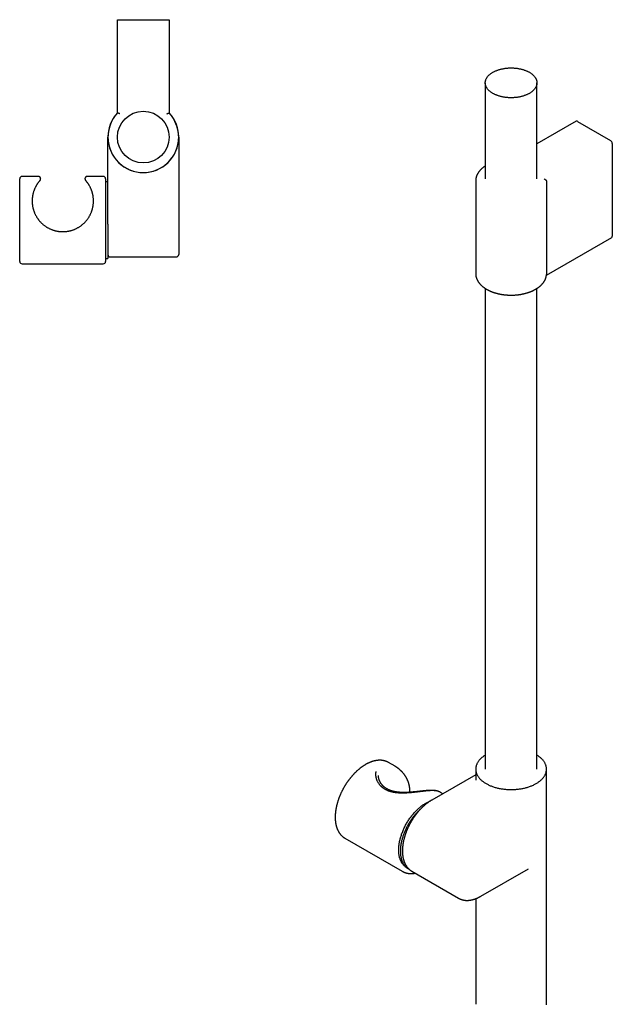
# Model space of a CAD drawing. Header units: millimetres. Extents: x 8 to 468, y 12 to 1516.
# Tile 2 of 3: x 214 to 465, y 285 to 702. Entities that reach past the tile are written whole.
import ezdxf

# ---------------------------------------------------------------- set-up
doc = ezdxf.new("R2010")
doc.units = ezdxf.units.MM

msp = doc.modelspace()

# ---------------------------------------------------------------- linework, layer by layer
at = {"color": 7, "linetype": 'Continuous', "lineweight": 30}
for p, q in [((255.27, 662.72), (255.27, 702.2)), ((255.27, 702.2), (256.27, 702.2)), ((256.27, 702.2), (276.13, 702.2)), ((276.13, 702.2), (277.13, 702.2)), ((277.13, 702.2), (277.13, 662.72)), ((411.15, 675.45), (411.15, 634.78)), ((433.05, 634.78), (433.05, 675.45)), ((449.75, 659.19), (433.05, 649.55)), ((450.25, 659.14), (464.3, 651.04)), ((251.2, 619.6), (251.2, 652.45)), ((281.2, 652.45), (281.2, 619.6)), ((465.01, 649.81), (465.01, 610.45)), ((213.8, 599.8), (213.8, 634.8)), ((221.7, 635.8), (214.8, 635.8)), ((221.7, 635.8), (221.7, 635.8)), ((249.2, 635.8), (242.47, 635.8)), ((242.47, 635.8), (242.47, 635.8)), ((250.2, 634.8), (250.2, 599.8)), ((407.1, 633.97), (407.1, 594.61)), ((251.2, 633.54), (250.2, 633.54)), ((437.09, 633.7), (437.09, 594.34)), ((251.2, 615.52), (251.2, 619.6)), ((281.2, 619.6), (281.2, 602.71)), ((251.2, 615.52), (251.2, 601.07)), ((437.07, 593.99), (464.8, 610)), ((250.2, 601.07), (251.2, 601.07)), ((252.2, 601.71), (280.2, 601.71)), ((214.8, 598.8), (249.2, 598.8)), ((407.1, 594.61), (407.1, 594.61)), ((437.09, 594.34), (437.09, 594.31)), ((411.15, 588.37), (411.15, 384.76)), ((433.05, 384.76), (433.05, 588.37)), ((370.15, 387.56), (370.15, 387.57)), ((372.95, 385.95), (370.15, 387.56)), ((372.95, 385.95), (372.95, 385.95)), ((407.1, 384.76), (407.1, 380.12)), ((437.1, 285.14), (437.1, 384.76)), ((407.1, 382.41), (388.47, 371.66)), ((393.09, 374.32), (391.8, 375.07)), ((351.66, 355.52), (375.98, 341.48)), ((351.66, 355.52), (351.66, 355.52)), ((377.82, 343.03), (378.53, 342.62)), ((409.27, 330.92), (429.47, 342.58)), ((380.03, 341.51), (399.83, 330.08)), ((380.03, 341.51), (380.03, 341.51)), ((399.83, 330.08), (399.83, 330.08)), ((407.1, 329.88), (407.1, 285.14))]:
    msp.add_line(p, q, dxfattribs=at)
at = {"color": 7, "linetype": 'Continuous', "lineweight": 30, "flags": 128}
for points in [[(429.84, 679.92), (430.06, 679.79), (430.26, 679.67), (430.46, 679.53), (430.65, 679.4), (430.83, 679.26), (431.01, 679.12), (431.19, 678.98), (431.35, 678.83), (431.51, 678.68), (431.66, 678.53), (431.8, 678.38), (431.94, 678.22), (432.07, 678.07), (432.19, 677.91), (432.3, 677.75), (432.41, 677.58), (432.51, 677.42), (432.6, 677.25), (432.68, 677.08), (432.75, 676.92), (432.82, 676.75), (432.88, 676.57), (432.93, 676.4), (432.97, 676.23), (433, 676.06), (433.03, 675.88), (433.04, 675.71), (433.05, 675.54), (433.05, 675.36), (433.04, 675.19), (433.03, 675.01), (433, 674.84), (432.97, 674.67), (432.93, 674.49), (432.88, 674.32), (432.82, 674.15), (432.75, 673.98), (432.68, 673.81), (432.6, 673.64), (432.51, 673.48), (432.41, 673.31), (432.3, 673.15), (432.19, 672.99), (432.07, 672.83), (431.94, 672.67), (431.8, 672.52), (431.66, 672.36), (431.51, 672.21), (431.35, 672.06), (431.19, 671.92), (431.01, 671.78), (430.83, 671.63), (430.65, 671.5), (430.46, 671.36), (430.26, 671.23), (430.06, 671.1), (429.84, 670.98), (429.63, 670.86), (429.41, 670.74), (429.18, 670.62), (428.95, 670.51), (428.71, 670.41), (428.46, 670.3), (428.22, 670.2), (427.96, 670.11), (427.71, 670.02), (427.45, 669.93), (427.18, 669.85), (426.91, 669.77), (426.64, 669.69), (426.36, 669.62), (426.08, 669.56), (425.8, 669.5), (425.51, 669.44), (425.23, 669.39), (424.94, 669.34), (424.64, 669.3), (424.35, 669.26), (424.05, 669.23), (423.76, 669.2), (423.46, 669.18), (423.16, 669.16), (422.86, 669.14), (422.55, 669.13), (422.25, 669.13), (421.95, 669.13), (421.65, 669.13), (421.35, 669.14), (421.05, 669.16), (420.75, 669.18), (420.45, 669.2), (420.15, 669.23), (419.85, 669.26), (419.56, 669.3), (419.27, 669.34), (418.98, 669.39), (418.69, 669.44), (418.4, 669.5), (418.12, 669.56), (417.84, 669.62), (417.57, 669.69), (417.29, 669.77), (417.02, 669.85), (416.76, 669.93), (416.5, 670.02), (416.24, 670.11), (415.99, 670.2), (415.74, 670.3), (415.5, 670.41), (415.26, 670.51), (415.02, 670.62), (414.8, 670.74), (414.58, 670.86), (414.36, 670.98), (414.15, 671.1), (413.94, 671.23), (413.75, 671.36), (413.55, 671.5), (413.37, 671.63), (413.19, 671.78), (413.02, 671.92), (412.85, 672.06), (412.7, 672.21), (412.54, 672.36), (412.4, 672.52), (412.26, 672.67), (412.14, 672.83), (412.01, 672.99), (411.9, 673.15), (411.8, 673.31), (411.7, 673.48), (411.61, 673.64), (411.53, 673.81), (411.45, 673.98), (411.38, 674.15), (411.33, 674.32), (411.28, 674.49), (411.24, 674.67), (411.2, 674.84), (411.18, 675.01), (411.16, 675.19), (411.15, 675.36), (411.15, 675.54), (411.16, 675.71), (411.18, 675.88), (411.2, 676.06), (411.24, 676.23), (411.28, 676.4), (411.33, 676.57), (411.38, 676.75), (411.45, 676.92), (411.53, 677.08), (411.61, 677.25), (411.7, 677.42), (411.8, 677.58), (411.9, 677.75), (412.01, 677.91), (412.14, 678.07), (412.26, 678.22), (412.4, 678.38), (412.54, 678.53), (412.7, 678.68), (412.85, 678.83), (413.02, 678.98), (413.19, 679.12), (413.37, 679.26), (413.55, 679.4), (413.75, 679.53), (413.94, 679.67), (414.15, 679.79), (414.36, 679.92), (414.58, 680.04), (414.8, 680.16), (415.02, 680.27), (415.26, 680.38), (415.5, 680.49), (415.74, 680.59), (415.99, 680.69), (416.24, 680.79), (416.5, 680.88), (416.76, 680.97), (417.02, 681.05), (417.29, 681.13), (417.57, 681.2), (417.84, 681.27), (418.12, 681.34), (418.4, 681.4), (418.69, 681.45), (418.98, 681.51), (419.27, 681.55), (419.56, 681.6), (419.85, 681.63), (420.15, 681.67), (420.45, 681.7), (420.75, 681.72), (421.05, 681.74), (421.35, 681.75), (421.65, 681.76), (421.95, 681.77), (422.25, 681.77), (422.55, 681.76), (422.86, 681.75), (423.16, 681.74), (423.46, 681.72), (423.76, 681.7), (424.05, 681.67), (424.35, 681.63), (424.64, 681.6), (424.94, 681.55), (425.23, 681.51), (425.51, 681.45), (425.8, 681.4), (426.08, 681.34), (426.36, 681.27), (426.64, 681.2), (426.91, 681.13), (427.18, 681.05), (427.45, 680.97), (427.71, 680.88), (427.96, 680.79), (428.22, 680.69), (428.46, 680.59), (428.71, 680.49), (428.95, 680.38), (429.18, 680.27), (429.41, 680.16), (429.63, 680.04), (429.84, 679.92)], [(411.15, 390.68), (410.95, 390.55), (410.7, 390.38), (410.44, 390.21), (410.2, 390.03), (409.97, 389.85), (409.74, 389.66), (409.52, 389.48), (409.31, 389.28), (409.11, 389.09), (408.92, 388.89), (408.74, 388.69), (408.56, 388.49), (408.4, 388.28), (408.24, 388.07), (408.1, 387.86), (407.96, 387.65), (407.84, 387.44), (407.72, 387.22), (407.61, 387), (407.52, 386.78), (407.43, 386.56), (407.35, 386.34), (407.29, 386.11), (407.23, 385.89), (407.18, 385.66), (407.15, 385.44), (407.12, 385.21), (407.11, 384.99), (407.1, 384.76), (407.11, 384.53), (407.12, 384.31), (407.15, 384.08), (407.18, 383.85), (407.23, 383.63), (407.29, 383.41), (407.35, 383.18), (407.43, 382.96), (407.52, 382.74), (407.61, 382.52), (407.72, 382.3), (407.84, 382.08), (407.96, 381.87), (408.1, 381.66), (408.24, 381.45), (408.4, 381.24), (408.56, 381.03), (408.74, 380.83), (408.92, 380.63), (409.11, 380.43), (409.31, 380.24), (409.52, 380.04), (409.74, 379.85), (409.97, 379.67), (410.2, 379.49), (410.44, 379.31), (410.7, 379.14), (410.95, 378.97), (411.22, 378.8), (411.5, 378.64)], [(411.5, 378.64), (411.78, 378.48), (412.06, 378.32), (412.36, 378.18), (412.66, 378.03), (412.97, 377.89), (413.29, 377.75), (413.61, 377.62), (413.93, 377.5), (414.26, 377.38), (414.6, 377.26), (414.94, 377.15), (415.29, 377.04), (415.64, 376.94), (416, 376.85), (416.36, 376.76), (416.73, 376.68), (417.09, 376.6), (417.47, 376.52), (417.84, 376.46), (418.22, 376.4), (418.6, 376.34), (418.98, 376.29), (419.37, 376.25), (419.76, 376.21), (420.14, 376.17), (420.53, 376.15), (420.93, 376.13), (421.32, 376.11), (421.71, 376.1), (422.1, 376.1), (422.49, 376.1), (422.89, 376.11), (423.28, 376.13), (423.67, 376.15), (424.06, 376.17), (424.45, 376.21), (424.84, 376.25), (425.22, 376.29), (425.6, 376.34), (425.98, 376.4), (426.36, 376.46), (426.74, 376.52), (427.11, 376.6), (427.48, 376.68), (427.84, 376.76), (428.2, 376.85), (428.56, 376.94), (428.91, 377.04), (429.26, 377.15), (429.6, 377.26), (429.94, 377.38), (430.27, 377.5), (430.6, 377.62), (430.92, 377.75), (431.23, 377.89), (431.54, 378.03), (431.84, 378.18), (432.14, 378.32), (432.43, 378.48), (432.71, 378.64), (432.98, 378.8), (433.25, 378.97), (433.51, 379.14), (433.76, 379.31), (434, 379.49), (434.24, 379.67), (434.46, 379.85), (434.68, 380.04), (434.89, 380.24), (435.09, 380.43), (435.28, 380.63), (435.47, 380.83), (435.64, 381.03), (435.81, 381.24), (435.96, 381.45), (436.11, 381.66), (436.24, 381.87), (436.37, 382.08), (436.48, 382.3), (436.59, 382.52), (436.69, 382.74), (436.77, 382.96), (436.85, 383.18), (436.92, 383.41), (436.97, 383.63), (437.02, 383.85), (437.06, 384.08), (437.08, 384.31), (437.1, 384.53), (437.1, 384.76), (437.1, 384.99), (437.08, 385.21), (437.06, 385.44), (437.02, 385.66), (436.97, 385.89), (436.92, 386.11), (436.85, 386.34), (436.77, 386.56), (436.69, 386.78), (436.59, 387), (436.48, 387.22), (436.37, 387.44), (436.24, 387.65), (436.11, 387.86), (435.96, 388.07), (435.81, 388.28), (435.64, 388.49), (435.47, 388.69), (435.28, 388.89), (435.09, 389.09), (434.89, 389.28), (434.68, 389.48), (434.46, 389.66), (434.24, 389.85), (434, 390.03), (433.76, 390.21), (433.51, 390.38), (433.25, 390.55), (433.05, 390.68)], [(377.82, 343.03), (377.82, 343.03), (377.61, 343.16), (377.41, 343.3), (377.21, 343.44), (377.02, 343.6), (376.83, 343.76), (376.65, 343.94), (376.48, 344.12), (376.31, 344.31), (376.15, 344.52), (376, 344.72), (375.85, 344.94), (375.71, 345.17), (375.58, 345.4), (375.45, 345.65), (375.33, 345.9), (375.22, 346.15), (375.12, 346.42), (375.02, 346.69), (374.93, 346.97), (374.85, 347.26), (374.78, 347.55), (374.71, 347.85), (374.65, 348.16), (374.6, 348.47), (374.56, 348.79), (374.52, 349.12), (374.49, 349.45), (374.47, 349.78), (374.46, 350.12), (374.46, 350.46), (374.46, 350.81), (374.47, 351.17), (374.49, 351.53), (374.52, 351.89), (374.56, 352.25), (374.6, 352.62), (374.65, 352.99), (374.71, 353.37), (374.78, 353.74), (374.85, 354.12), (374.93, 354.5), (375.02, 354.88), (375.12, 355.27), (375.22, 355.65), (375.33, 356.04), (375.45, 356.43), (375.58, 356.82), (375.71, 357.2), (375.85, 357.59), (376, 357.98), (376.15, 358.37), (376.31, 358.75), (376.48, 359.14), (376.65, 359.52), (376.83, 359.9), (377.02, 360.28), (377.21, 360.66), (377.41, 361.04), (377.61, 361.41), (377.82, 361.78), (378.04, 362.14), (378.26, 362.51), (378.48, 362.87), (378.71, 363.22), (378.95, 363.57), (379.19, 363.92), (379.44, 364.26), (379.68, 364.6), (379.94, 364.93), (380.2, 365.26), (380.46, 365.58), (380.73, 365.89), (381, 366.2), (381.27, 366.5), (381.54, 366.8), (381.82, 367.09), (382.11, 367.37), (382.39, 367.65), (382.68, 367.92), (382.97, 368.18), (383.26, 368.43), (383.55, 368.68), (383.84, 368.92), (384.14, 369.15), (384.44, 369.37), (384.74, 369.58), (385.04, 369.79), (385.34, 369.98), (385.64, 370.17), (385.94, 370.35), (386.24, 370.51), (386.54, 370.67), (386.84, 370.83), (387.14, 370.97), (387.43, 371.1), (387.73, 371.22), (387.78, 371.24)], [(383.54, 367.66), (383.34, 367.47), (383.09, 367.24), (382.85, 367), (382.6, 366.75), (382.36, 366.5), (382.12, 366.25), (381.88, 365.99), (381.64, 365.73), (381.41, 365.46), (381.18, 365.19), (380.95, 364.91), (380.73, 364.63), (380.51, 364.34), (380.29, 364.05), (380.07, 363.76), (379.86, 363.46), (379.65, 363.16), (379.45, 362.86), (379.25, 362.55), (379.05, 362.24), (378.86, 361.93), (378.67, 361.61), (378.48, 361.29), (378.3, 360.97), (378.12, 360.65), (377.95, 360.32), (377.78, 360), (377.62, 359.67), (377.46, 359.34), (377.31, 359.01), (377.16, 358.67), (377.02, 358.34), (376.88, 358.01), (376.74, 357.67), (376.61, 357.34), (376.49, 357), (376.37, 356.66), (376.26, 356.33), (376.15, 355.99), (376.05, 355.66), (375.95, 355.32), (375.86, 354.99), (375.77, 354.65), (375.69, 354.32), (375.61, 353.99), (375.55, 353.66), (375.48, 353.33), (375.42, 353), (375.37, 352.68), (375.33, 352.36), (375.29, 352.04), (375.25, 351.72), (375.22, 351.4), (375.2, 351.09), (375.18, 350.78), (375.17, 350.47), (375.17, 350.17), (375.17, 349.87), (375.17, 349.57), (375.19, 349.28), (375.2, 348.99), (375.23, 348.71), (375.26, 348.42), (375.29, 348.15), (375.34, 347.88), (375.38, 347.61), (375.44, 347.34), (375.5, 347.09), (375.56, 346.83), (375.63, 346.58), (375.71, 346.34), (375.79, 346.1), (375.88, 345.87), (375.97, 345.64), (376.07, 345.42), (376.17, 345.2), (376.28, 345), (376.4, 344.79), (376.52, 344.59), (376.64, 344.4), (376.77, 344.22), (376.91, 344.04), (377.05, 343.87), (377.2, 343.7), (377.35, 343.54), (377.5, 343.39), (377.66, 343.25), (377.82, 343.11), (377.99, 342.98), (378.17, 342.85), (378.34, 342.73), (378.53, 342.62), (378.67, 342.55)], [(437.1, 284.92), (437.1, 285.14)]]:
    msp.add_lwpolyline(points, dxfattribs=at)
at = {"color": 7, "linetype": 'Continuous', "lineweight": 30}
msp.add_circle((266.2, 652.45), 10.95, dxfattribs=at)
for centre, radius, start, end in [((266.2, 652.45), 15, 136.7846, 43.2154), ((266.2, 652.45), 15, 136.7846, 270), ((266.2, 652.45), 15, 270, 43.2154), ((449.96, 658.74), 0.502, 54.3499, 114.3396), ((463.47, 649.74), 1.53, 2.5419, 57.4581), ((214.8, 634.8), 1, 90, 180), ((249.2, 634.8), 1, 0, 90), ((464.51, 610.4), 0.496, 305.1928, 6.1193), ((252.2, 602.71), 1, 180, 270), ((280.2, 602.71), 1, 270, 0), ((214.8, 599.8), 1, 180, 270), ((249.2, 599.8), 1, 270, 0)]:
    msp.add_arc(centre, radius, start, end, dxfattribs=at)
for points, knots in [([(256.27, 662.32), (256.27, 662.32), (256.22, 662.34), (256.12, 662.38), (255.97, 662.44), (255.85, 662.49), (255.76, 662.53), (255.67, 662.56), (255.56, 662.6), (255.46, 662.64), (255.38, 662.68), (255.32, 662.7), (255.28, 662.72), (255.27, 662.72), (255.27, 662.72)], [0, 0, 0, 0, 0.004617, 0.098054, 0.19315, 0.299096, 0.353258, 0.407773, 0.507063, 0.608833, 0.705257, 0.804285, 0.900714, 1, 1, 1, 1]), ([(276.13, 662.32), (276.13, 662.32), (276.18, 662.34), (276.28, 662.38), (276.43, 662.44), (276.55, 662.49), (276.64, 662.53), (276.73, 662.56), (276.84, 662.6), (276.94, 662.64), (277.02, 662.68), (277.08, 662.7), (277.12, 662.72), (277.13, 662.72), (277.13, 662.72)], [0, 0, 0, 0, 0.0046165, 0.098054, 0.1931501, 0.2990963, 0.3532579, 0.4077733, 0.5070631, 0.6088326, 0.7052573, 0.8042846, 0.9007145, 1, 1, 1, 1]), ([(411.15, 640.21), (411.08, 640.17), (410.93, 640.07), (410.71, 639.91), (410.49, 639.76), (410.27, 639.6), (410.07, 639.43), (409.87, 639.27), (409.67, 639.1), (409.48, 638.92), (409.3, 638.75), (409.13, 638.57), (408.96, 638.39), (408.8, 638.21), (408.64, 638.02), (408.5, 637.83), (408.35, 637.65), (408.22, 637.45), (408.1, 637.26), (407.98, 637.06), (407.87, 636.87), (407.76, 636.67), (407.67, 636.47), (407.58, 636.27), (407.5, 636.07), (407.42, 635.87), (407.36, 635.66), (407.3, 635.46), (407.25, 635.25), (407.2, 635.05), (407.17, 634.84), (407.14, 634.64), (407.12, 634.43), (407.11, 634.22), (407.1, 634.07), (407.1, 633.98), (407.1, 633.97)], [0, 0, 0, 0, 0.029802, 0.060726, 0.091645, 0.122555, 0.153451, 0.18433, 0.215186, 0.246013, 0.276806, 0.307558, 0.338262, 0.368911, 0.3995, 0.430019, 0.460463, 0.490826, 0.5211, 0.551281, 0.581365, 0.611347, 0.641227, 0.671001, 0.700672, 0.730241, 0.75971, 0.789086, 0.818373, 0.84758, 0.876715, 0.905787, 0.934808, 0.963789, 0.992741, 1, 1, 1, 1]), ([(222.44, 634.13), (222.44, 634.13), (222.43, 634.13), (222.42, 634.11), (222.4, 634.09), (222.36, 634.05), (222.31, 633.99), (222.25, 633.92), (222.17, 633.83), (222.09, 633.73), (222, 633.63), (221.92, 633.52), (221.82, 633.39), (221.69, 633.23), (221.53, 633.01), (221.36, 632.77), (221.19, 632.51), (221, 632.22), (220.82, 631.91), (220.63, 631.58), (220.45, 631.23), (220.28, 630.87), (220.11, 630.49), (219.95, 630.09), (219.8, 629.68), (219.67, 629.28), (219.56, 628.93), (219.48, 628.61), (219.41, 628.31), (219.35, 628.03), (219.29, 627.75), (219.24, 627.43), (219.19, 627.07), (219.14, 626.7), (219.11, 626.32), (219.09, 625.93), (219.08, 625.54), (219.08, 625.13), (219.1, 624.72), (219.13, 624.31), (219.17, 623.89), (219.23, 623.47), (219.3, 623.04), (219.39, 622.6), (219.49, 622.17), (219.61, 621.73), (219.75, 621.3), (219.9, 620.88), (220.06, 620.47), (220.24, 620.06), (220.43, 619.65), (220.63, 619.25), (220.86, 618.85), (221.1, 618.46), (221.32, 618.12), (221.53, 617.82), (221.72, 617.56), (221.85, 617.39), (221.92, 617.3)], [0, 0, 0, 0, 0.0101829, 0.0238625, 0.0375421, 0.0563368, 0.0751379, 0.0939331, 0.1129129, 0.1318983, 0.1508788, 0.1648649, 0.1788511, 0.2034284, 0.2281152, 0.2528023, 0.2776927, 0.3025832, 0.3276753, 0.3527674, 0.3779652, 0.4015828, 0.425306, 0.4490289, 0.4729702, 0.4969109, 0.5130287, 0.5291498, 0.5452671, 0.5574252, 0.5695831, 0.5859401, 0.6023067, 0.6186722, 0.6350276, 0.6515824, 0.6681497, 0.6847158, 0.7012688, 0.7178332, 0.7344126, 0.7509911, 0.7675541, 0.7844119, 0.8012871, 0.8181621, 0.8350194, 0.8511647, 0.8673253, 0.8834864, 0.8996321, 0.9160513, 0.9324854, 0.9489203, 0.9653406, 0.9766533, 0.9879661, 1, 1, 1, 1]), ([(222.44, 634.14), (222.45, 634.14), (222.45, 634.14), (222.45, 634.15), (222.46, 634.15), (222.46, 634.16), (222.47, 634.17), (222.48, 634.18), (222.5, 634.2), (222.52, 634.23), (222.54, 634.27), (222.57, 634.32), (222.6, 634.37), (222.62, 634.43), (222.65, 634.49), (222.67, 634.55), (222.68, 634.62), (222.69, 634.7), (222.7, 634.77), (222.7, 634.85), (222.69, 634.92), (222.68, 634.99), (222.66, 635.07), (222.64, 635.14), (222.61, 635.21), (222.58, 635.28), (222.54, 635.35), (222.49, 635.42), (222.44, 635.48), (222.38, 635.54), (222.32, 635.59), (222.25, 635.64), (222.19, 635.68), (222.12, 635.71), (222.05, 635.74), (221.97, 635.77), (221.9, 635.79), (221.83, 635.8), (221.76, 635.8), (221.72, 635.8), (221.7, 635.8)], [0, 0, 0, 0, 0.022636, 0.038773, 0.048152, 0.055836, 0.063171, 0.070876, 0.080858, 0.095291, 0.114915, 0.13764, 0.163713, 0.188956, 0.216552, 0.245404, 0.275104, 0.305367, 0.336012, 0.366925, 0.398031, 0.42928, 0.460637, 0.492077, 0.523581, 0.555135, 0.586729, 0.621618, 0.656075, 0.690038, 0.723538, 0.756602, 0.789248, 0.821485, 0.85332, 0.884753, 0.915779, 0.946388, 0.976566, 1, 1, 1, 1]), ([(221.92, 617.3), (222.03, 617.17), (222.24, 616.91), (222.58, 616.54), (222.93, 616.18), (223.3, 615.83), (223.68, 615.49), (224.08, 615.17), (224.49, 614.86), (224.86, 614.6), (225.2, 614.38), (225.54, 614.18), (225.91, 613.97), (226.34, 613.75), (226.77, 613.54), (227.22, 613.36), (227.67, 613.18), (228.09, 613.04), (228.47, 612.92), (228.87, 612.82), (229.31, 612.71), (229.81, 612.61), (230.31, 612.53), (230.82, 612.47), (231.34, 612.43), (231.86, 612.41), (232.38, 612.41), (232.84, 612.43), (233.25, 612.47), (233.65, 612.51), (234.09, 612.57), (234.58, 612.65), (235.06, 612.76), (235.54, 612.88), (236.02, 613.02), (236.45, 613.17), (236.83, 613.31), (237.21, 613.47), (237.63, 613.65), (238.07, 613.87), (238.51, 614.11), (238.94, 614.37), (239.37, 614.64), (239.78, 614.94), (240.18, 615.24), (240.56, 615.55), (240.91, 615.87), (241.23, 616.18), (241.54, 616.5), (241.85, 616.83), (242.14, 617.17), (242.42, 617.53), (242.69, 617.9), (242.95, 618.27), (243.19, 618.66), (243.42, 619.05), (243.64, 619.45), (243.84, 619.86), (244.03, 620.27), (244.2, 620.69), (244.36, 621.12), (244.5, 621.55), (244.62, 621.97), (244.73, 622.4), (244.82, 622.82), (244.9, 623.24), (244.97, 623.67), (245.02, 624.09), (245.05, 624.51), (245.07, 624.88), (245.08, 625.21), (245.08, 625.51), (245.08, 625.81), (245.06, 626.14), (245.04, 626.51), (245, 626.91), (244.95, 627.3), (244.89, 627.68), (244.81, 628.05), (244.74, 628.38), (244.67, 628.67), (244.6, 628.92), (244.53, 629.16), (244.45, 629.42), (244.36, 629.7), (244.25, 629.99), (244.12, 630.32), (243.97, 630.68), (243.79, 631.07), (243.61, 631.43), (243.42, 631.78), (243.23, 632.1), (243.05, 632.39), (242.87, 632.67), (242.7, 632.92), (242.54, 633.14), (242.4, 633.33), (242.28, 633.47), (242.19, 633.59), (242.11, 633.69), (242.05, 633.77), (241.99, 633.83), (241.93, 633.9), (241.87, 633.97), (241.82, 634.03), (241.77, 634.08), (241.74, 634.11), (241.73, 634.13), (241.73, 634.13), (241.73, 634.13)], [0, 0, 0, 0, 0.009865, 0.019739, 0.029613, 0.039479, 0.049495, 0.059519, 0.069544, 0.07956, 0.086395, 0.09323, 0.102624, 0.11202, 0.121413, 0.130909, 0.140409, 0.149905, 0.156912, 0.16392, 0.173867, 0.183823, 0.193779, 0.203726, 0.213832, 0.223948, 0.234063, 0.244169, 0.251152, 0.258135, 0.267743, 0.277355, 0.286963, 0.296693, 0.306426, 0.316156, 0.323341, 0.330526, 0.340335, 0.350153, 0.35997, 0.36978, 0.379722, 0.389671, 0.399621, 0.409563, 0.418317, 0.427077, 0.435836, 0.44459, 0.453457, 0.462331, 0.471204, 0.480071, 0.48893, 0.497797, 0.506664, 0.515522, 0.524534, 0.533555, 0.542576, 0.551587, 0.56044, 0.569301, 0.578162, 0.587015, 0.596021, 0.605035, 0.61405, 0.623057, 0.629502, 0.635947, 0.642827, 0.649707, 0.659169, 0.668634, 0.678097, 0.687662, 0.697231, 0.706797, 0.71385, 0.720902, 0.72761, 0.734317, 0.743307, 0.752299, 0.76129, 0.774905, 0.78852, 0.802261, 0.816001, 0.829805, 0.84317, 0.856592, 0.870014, 0.883552, 0.89709, 0.906197, 0.915306, 0.924412, 0.931279, 0.938145, 0.946039, 0.953933, 0.964788, 0.975646, 0.9865, 0.997488, 1, 1, 1, 1]), ([(242.47, 635.8), (242.45, 635.8), (242.41, 635.8), (242.34, 635.8), (242.26, 635.79), (242.19, 635.77), (242.12, 635.74), (242.04, 635.71), (241.97, 635.68), (241.9, 635.63), (241.83, 635.58), (241.77, 635.53), (241.72, 635.47), (241.67, 635.41), (241.62, 635.34), (241.58, 635.28), (241.55, 635.21), (241.52, 635.14), (241.5, 635.07), (241.48, 634.99), (241.47, 634.92), (241.47, 634.85), (241.47, 634.78), (241.47, 634.71), (241.48, 634.65), (241.49, 634.58), (241.51, 634.52), (241.53, 634.46), (241.55, 634.4), (241.57, 634.35), (241.6, 634.31), (241.62, 634.27), (241.65, 634.23), (241.67, 634.2), (241.68, 634.19), (241.69, 634.17), (241.7, 634.16), (241.71, 634.16), (241.71, 634.15), (241.72, 634.14), (241.72, 634.14), (241.72, 634.14), (241.72, 634.14), (241.72, 634.14)], [0, 0, 0, 0, 0.021521, 0.052336, 0.083246, 0.114229, 0.14527, 0.176355, 0.210973, 0.245167, 0.278851, 0.312063, 0.344834, 0.377185, 0.40913, 0.440676, 0.471827, 0.50258, 0.532929, 0.56286, 0.592357, 0.621396, 0.649945, 0.677967, 0.705411, 0.732215, 0.7583, 0.783565, 0.807881, 0.831071, 0.852882, 0.872891, 0.890241, 0.903679, 0.913344, 0.920772, 0.927344, 0.934229, 0.942211, 0.95254, 0.966944, 0.988244, 1, 1, 1, 1]), ([(436.1, 634.76), (436.1, 634.76), (436.15, 634.75), (436.25, 634.72), (436.4, 634.65), (436.52, 634.59), (436.61, 634.52), (436.7, 634.45), (436.8, 634.35), (436.9, 634.23), (436.99, 634.1), (437.05, 633.97), (437.09, 633.83), (437.09, 633.74), (437.09, 633.7)], [0, 0, 0, 0, 0.0046165, 0.098054, 0.1931501, 0.2990963, 0.3532579, 0.4077733, 0.5070631, 0.6088326, 0.7052573, 0.8042846, 0.9007145, 1, 1, 1, 1]), ([(407.1, 594.61), (407.1, 594.56), (407.1, 594.44), (407.11, 594.25), (407.13, 594.04), (407.15, 593.84), (407.19, 593.63), (407.22, 593.43), (407.27, 593.22), (407.33, 593.02), (407.39, 592.82), (407.46, 592.62), (407.53, 592.42), (407.62, 592.22), (407.71, 592.02), (407.81, 591.82), (407.91, 591.63), (408.03, 591.43), (408.15, 591.24), (408.27, 591.05), (408.41, 590.86), (408.55, 590.67), (408.7, 590.48), (408.86, 590.3), (409.02, 590.12), (409.19, 589.94), (409.37, 589.77), (409.55, 589.59), (409.74, 589.42), (409.94, 589.25), (410.14, 589.09), (410.35, 588.93), (410.56, 588.77), (410.78, 588.61), (411.01, 588.46), (411.24, 588.31), (411.47, 588.16), (411.72, 588.02), (411.96, 587.88), (412.22, 587.75), (412.47, 587.61), (412.74, 587.49), (413, 587.36), (413.27, 587.24), (413.55, 587.12), (413.83, 587.01), (414.11, 586.9), (414.4, 586.8), (414.69, 586.69), (414.98, 586.6), (415.28, 586.5), (415.58, 586.41), (415.89, 586.33), (416.19, 586.25), (416.5, 586.17), (416.82, 586.1), (417.13, 586.03), (417.45, 585.97), (417.77, 585.91), (418.09, 585.85), (418.42, 585.8), (418.74, 585.75), (419.07, 585.71), (419.4, 585.67), (419.73, 585.64), (420.06, 585.61), (420.39, 585.59), (420.73, 585.57), (421.06, 585.55), (421.4, 585.54), (421.73, 585.53), (422.07, 585.53), (422.4, 585.53), (422.73, 585.54), (423.07, 585.55), (423.4, 585.56), (423.74, 585.58), (424.07, 585.6), (424.4, 585.63), (424.73, 585.67), (425.06, 585.7), (425.39, 585.74), (425.71, 585.79), (426.04, 585.84), (426.36, 585.89), (426.68, 585.95), (427, 586.02), (427.32, 586.08), (427.63, 586.16), (427.94, 586.23), (428.25, 586.31), (428.55, 586.4), (428.86, 586.48), (429.15, 586.58), (429.45, 586.67), (429.74, 586.77), (430.03, 586.88), (430.31, 586.99), (430.59, 587.1), (430.87, 587.21), (431.14, 587.33), (431.41, 587.46), (431.67, 587.59), (431.93, 587.72), (432.18, 587.85), (432.43, 587.99), (432.68, 588.13), (432.92, 588.28), (433.15, 588.43), (433.38, 588.58), (433.6, 588.73), (433.81, 588.89), (434.02, 589.05), (434.23, 589.22), (434.43, 589.39), (434.62, 589.56), (434.8, 589.73), (434.98, 589.91), (435.15, 590.09), (435.32, 590.27), (435.48, 590.45), (435.63, 590.64), (435.77, 590.83), (435.91, 591.02), (436.04, 591.21), (436.16, 591.41), (436.28, 591.6), (436.39, 591.8), (436.49, 592), (436.58, 592.2), (436.66, 592.4), (436.74, 592.6), (436.81, 592.8), (436.87, 593.01), (436.93, 593.21), (436.98, 593.42), (437.02, 593.62), (437.05, 593.83), (437.07, 594.03), (437.09, 594.19), (437.09, 594.28), (437.09, 594.31)], [0, 0, 0, 0, 0.005109, 0.011998, 0.018888, 0.025781, 0.032683, 0.039594, 0.046517, 0.053456, 0.060411, 0.067386, 0.074382, 0.0814, 0.088441, 0.095506, 0.102595, 0.109708, 0.116845, 0.124005, 0.131188, 0.138392, 0.145616, 0.152859, 0.16012, 0.167396, 0.174686, 0.181988, 0.189301, 0.196624, 0.203955, 0.211292, 0.218635, 0.225981, 0.233331, 0.240683, 0.248036, 0.25539, 0.262743, 0.270096, 0.277447, 0.284797, 0.292145, 0.29949, 0.306834, 0.314174, 0.321512, 0.328848, 0.33618, 0.34351, 0.350837, 0.358162, 0.365484, 0.372803, 0.38012, 0.387434, 0.394746, 0.402056, 0.409364, 0.41667, 0.423974, 0.431277, 0.438578, 0.445878, 0.453176, 0.460474, 0.46777, 0.475066, 0.482361, 0.489656, 0.49695, 0.504244, 0.511538, 0.518832, 0.526127, 0.533422, 0.540717, 0.548013, 0.55531, 0.562607, 0.569906, 0.577206, 0.584508, 0.591811, 0.599115, 0.606422, 0.613731, 0.621041, 0.628354, 0.635669, 0.642987, 0.650308, 0.657631, 0.664957, 0.672286, 0.679617, 0.686952, 0.69429, 0.701631, 0.708975, 0.716322, 0.723671, 0.731024, 0.738379, 0.745736, 0.753095, 0.760456, 0.767819, 0.775182, 0.782545, 0.789907, 0.797267, 0.804625, 0.81198, 0.819329, 0.826673, 0.834009, 0.841336, 0.848653, 0.855958, 0.863249, 0.870525, 0.877783, 0.885023, 0.892243, 0.899441, 0.906616, 0.913768, 0.920896, 0.927999, 0.935077, 0.94213, 0.949159, 0.956165, 0.96315, 0.970114, 0.97706, 0.98399, 0.990906, 0.997811, 1, 1, 1, 1]), ([(370.15, 387.57), (370.1, 387.6), (369.97, 387.67), (369.78, 387.76), (369.58, 387.86), (369.37, 387.95), (369.16, 388.04), (368.95, 388.11), (368.73, 388.19), (368.51, 388.25), (368.28, 388.31), (368.05, 388.36), (367.82, 388.4), (367.59, 388.44), (367.35, 388.47), (367.12, 388.49), (366.87, 388.51), (366.63, 388.52), (366.38, 388.52), (366.13, 388.51), (365.88, 388.5), (365.63, 388.48), (365.37, 388.46), (365.12, 388.42), (364.86, 388.38), (364.6, 388.33), (364.34, 388.28), (364.07, 388.22), (363.81, 388.15), (363.54, 388.07), (363.27, 387.99), (363.01, 387.9), (362.74, 387.81), (362.47, 387.7), (362.2, 387.59), (361.93, 387.48), (361.66, 387.35), (361.39, 387.22), (361.12, 387.09), (360.85, 386.95), (360.58, 386.8), (360.31, 386.64), (360.04, 386.48), (359.77, 386.31), (359.5, 386.14), (359.23, 385.96), (358.97, 385.78), (358.7, 385.59), (358.44, 385.39), (358.17, 385.19), (357.91, 384.98), (357.65, 384.77), (357.39, 384.55), (357.13, 384.33), (356.87, 384.1), (356.62, 383.86), (356.37, 383.62), (356.11, 383.38), (355.87, 383.13), (355.62, 382.88), (355.37, 382.62), (355.13, 382.36), (354.89, 382.1), (354.65, 381.83), (354.42, 381.55), (354.18, 381.27), (353.95, 380.99), (353.73, 380.71), (353.5, 380.42), (353.28, 380.12), (353.06, 379.83), (352.85, 379.53), (352.64, 379.23), (352.43, 378.92), (352.22, 378.61), (352.02, 378.3), (351.82, 377.99), (351.63, 377.67), (351.44, 377.35), (351.25, 377.03), (351.07, 376.7), (350.89, 376.38), (350.71, 376.05), (350.54, 375.72), (350.37, 375.39), (350.21, 375.06), (350.05, 374.72), (349.9, 374.39), (349.75, 374.05), (349.6, 373.71), (349.46, 373.38), (349.32, 373.04), (349.19, 372.7), (349.07, 372.36), (348.94, 372.02), (348.82, 371.68), (348.71, 371.33), (348.6, 370.99), (348.5, 370.65), (348.4, 370.31), (348.31, 369.97), (348.22, 369.63), (348.14, 369.29), (348.06, 368.96), (347.99, 368.62), (347.92, 368.28), (347.86, 367.95), (347.8, 367.61), (347.75, 367.28), (347.7, 366.95), (347.66, 366.62), (347.63, 366.3), (347.6, 365.97), (347.57, 365.65), (347.55, 365.33), (347.54, 365.01), (347.53, 364.69), (347.53, 364.38), (347.53, 364.07), (347.54, 363.76), (347.56, 363.46), (347.58, 363.16), (347.6, 362.86), (347.63, 362.57), (347.67, 362.27), (347.71, 361.99), (347.76, 361.7), (347.81, 361.42), (347.87, 361.15), (347.94, 360.88), (348.01, 360.61), (348.08, 360.35), (348.16, 360.09), (348.25, 359.84), (348.34, 359.59), (348.44, 359.34), (348.54, 359.11), (348.65, 358.87), (348.76, 358.64), (348.88, 358.42), (349, 358.21), (349.13, 357.99), (349.26, 357.79), (349.4, 357.59), (349.54, 357.4), (349.69, 357.21), (349.84, 357.03), (350, 356.85), (350.16, 356.68), (350.33, 356.52), (350.49, 356.36), (350.67, 356.21), (350.85, 356.07), (351.03, 355.93), (351.21, 355.8), (351.4, 355.67), (351.55, 355.58), (351.64, 355.53), (351.66, 355.52)], [0, 0, 0, 0, 0.00519, 0.011373, 0.017557, 0.023743, 0.029935, 0.036133, 0.042339, 0.048555, 0.054783, 0.061023, 0.067278, 0.073546, 0.079831, 0.086131, 0.092447, 0.09878, 0.105129, 0.111495, 0.117876, 0.124273, 0.130685, 0.13711, 0.143548, 0.149999, 0.156461, 0.162933, 0.169414, 0.175904, 0.182401, 0.188904, 0.195413, 0.201927, 0.208445, 0.214965, 0.221489, 0.228014, 0.234541, 0.241068, 0.247596, 0.254124, 0.260652, 0.267178, 0.273704, 0.280229, 0.286752, 0.293274, 0.299795, 0.306314, 0.312831, 0.319346, 0.32586, 0.332371, 0.338881, 0.345389, 0.351896, 0.3584, 0.364903, 0.371405, 0.377904, 0.384403, 0.390899, 0.397395, 0.403889, 0.410382, 0.416873, 0.423364, 0.429854, 0.436342, 0.44283, 0.449317, 0.455803, 0.462289, 0.468774, 0.475259, 0.481743, 0.488228, 0.494712, 0.501196, 0.50768, 0.514164, 0.520648, 0.527132, 0.533617, 0.540102, 0.546588, 0.553074, 0.559561, 0.566049, 0.572537, 0.579027, 0.585517, 0.592008, 0.598501, 0.604995, 0.61149, 0.617987, 0.624485, 0.630985, 0.637486, 0.643989, 0.650494, 0.657001, 0.663509, 0.67002, 0.676532, 0.683046, 0.689563, 0.696081, 0.702601, 0.709123, 0.715647, 0.722172, 0.7287, 0.735229, 0.741759, 0.748291, 0.754823, 0.761357, 0.767891, 0.774425, 0.780958, 0.787491, 0.794022, 0.800551, 0.807078, 0.813601, 0.82012, 0.826634, 0.833143, 0.839644, 0.846138, 0.852624, 0.859099, 0.865564, 0.872017, 0.878458, 0.884885, 0.891297, 0.897694, 0.904076, 0.910441, 0.916789, 0.923121, 0.929435, 0.935734, 0.942016, 0.948282, 0.954534, 0.960772, 0.966997, 0.973211, 0.979416, 0.985612, 0.991803, 0.997989, 1, 1, 1, 1]), ([(391.81, 375.06), (391.77, 375.09), (391.68, 375.13), (391.52, 375.21), (391.34, 375.29), (391.13, 375.36), (390.94, 375.42), (390.73, 375.47), (390.51, 375.52), (390.28, 375.56), (390.04, 375.59), (389.79, 375.62), (389.5, 375.64), (389.16, 375.66), (388.81, 375.66), (388.48, 375.66), (388.17, 375.65), (387.85, 375.64), (387.51, 375.62), (387.17, 375.6), (386.81, 375.57), (386.44, 375.54), (386.01, 375.5), (385.56, 375.45), (385.09, 375.4), (384.64, 375.35), (384.17, 375.29), (383.7, 375.24), (383.22, 375.18), (382.72, 375.12), (382.22, 375.05), (381.72, 374.99), (381.23, 374.94), (380.74, 374.88), (380.24, 374.83), (379.75, 374.78), (379.24, 374.74), (378.74, 374.7), (378.23, 374.66), (377.71, 374.63), (377.18, 374.6), (376.64, 374.59), (376.1, 374.58), (375.56, 374.59), (375.02, 374.6), (374.49, 374.63), (373.95, 374.67), (373.42, 374.72), (372.93, 374.79), (372.49, 374.86), (372.09, 374.94), (371.7, 375.02), (371.31, 375.12), (370.93, 375.23), (370.56, 375.35), (370.19, 375.48), (369.79, 375.64), (369.37, 375.82), (368.94, 376.04), (368.54, 376.27), (368.15, 376.52), (367.81, 376.77), (367.52, 377), (367.26, 377.22), (367.02, 377.45), (366.76, 377.72), (366.49, 378.02), (366.23, 378.35), (365.99, 378.69), (365.77, 379.04), (365.57, 379.4), (365.39, 379.76), (365.24, 380.13), (365.1, 380.51), (364.99, 380.89), (364.91, 381.26), (364.84, 381.63), (364.8, 381.99), (364.78, 382.36), (364.78, 382.72), (364.81, 383.08), (364.85, 383.44), (364.9, 383.67), (364.92, 383.78)], [0, 0, 0, 0, 0.0082518, 0.0175526, 0.0318902, 0.042719, 0.0535478, 0.0644112, 0.0752744, 0.0862517, 0.097229, 0.108249, 0.119269, 0.1340818, 0.1484264, 0.1593001, 0.1701736, 0.1811002, 0.1920268, 0.2031243, 0.2142218, 0.225381, 0.2365402, 0.2515933, 0.2638729, 0.2761526, 0.2885186, 0.3008846, 0.3134263, 0.325968, 0.3385973, 0.3512266, 0.3632135, 0.3752006, 0.3872574, 0.3993142, 0.4115087, 0.4237033, 0.4359651, 0.4482268, 0.4614362, 0.4746455, 0.4879358, 0.501226, 0.5146828, 0.5281395, 0.5416831, 0.5552267, 0.569349, 0.5800456, 0.5907421, 0.6014867, 0.6122312, 0.6231293, 0.6340273, 0.6449801, 0.6559329, 0.6706926, 0.6843462, 0.6979998, 0.7117673, 0.7255348, 0.7360226, 0.7465105, 0.7570478, 0.7675852, 0.7817787, 0.79527, 0.8087614, 0.8223476, 0.835934, 0.8497089, 0.8634838, 0.8773519, 0.89122, 0.9046402, 0.9180603, 0.9315655, 0.9450706, 0.958755, 0.9724392, 0.9862197, 1, 1, 1, 1]), ([(379.11, 374.95), (379.12, 375.03), (379.14, 375.2), (379.15, 375.46), (379.16, 375.73), (379.16, 376), (379.15, 376.26), (379.14, 376.53), (379.11, 376.8), (379.08, 377.07), (379.05, 377.34), (379, 377.61), (378.95, 377.87), (378.89, 378.14), (378.82, 378.4), (378.75, 378.67), (378.67, 378.94), (378.58, 379.2), (378.48, 379.47), (378.37, 379.74), (378.26, 380.01), (378.14, 380.28), (378.01, 380.54), (377.87, 380.81), (377.73, 381.07), (377.57, 381.34), (377.41, 381.6), (377.25, 381.86), (377.08, 382.11), (376.9, 382.36), (376.71, 382.61), (376.52, 382.86), (376.32, 383.1), (376.11, 383.34), (375.9, 383.57), (375.68, 383.8), (375.46, 384.02), (375.24, 384.24), (375.01, 384.45), (374.78, 384.65), (374.55, 384.84), (374.31, 385.03), (374.07, 385.21), (373.83, 385.39), (373.59, 385.55), (373.35, 385.71), (373.13, 385.84), (373, 385.92), (372.95, 385.95)], [0, 0, 0, 0, 0.017618, 0.037618, 0.057586, 0.077273, 0.096988, 0.116843, 0.13681, 0.156859, 0.176958, 0.197073, 0.217161, 0.237189, 0.25734, 0.277743, 0.298377, 0.319243, 0.340341, 0.361671, 0.383228, 0.405007, 0.427001, 0.4492, 0.471591, 0.494161, 0.51689, 0.53976, 0.562747, 0.585809, 0.609037, 0.63261, 0.656247, 0.679945, 0.703704, 0.727519, 0.7514, 0.775237, 0.798967, 0.822696, 0.84637, 0.869945, 0.89338, 0.916631, 0.939615, 0.962681, 0.985538, 1, 1, 1, 1]), ([(366.1, 380.46), (366.09, 380.5), (366.06, 380.59), (366.02, 380.75), (365.97, 380.94), (365.94, 381.13), (365.91, 381.32), (365.89, 381.51), (365.87, 381.69), (365.86, 381.86), (365.86, 381.97), (365.86, 382.01)], [0, 0, 0, 0, 0.060982, 0.182995, 0.304576, 0.42587, 0.546962, 0.667943, 0.788903, 0.909931, 1, 1, 1, 1]), ([(391.76, 375.09), (391.74, 375.1), (391.68, 375.14), (391.55, 375.2), (391.4, 375.27), (391.24, 375.33), (391.07, 375.4), (390.9, 375.45), (390.72, 375.5), (390.54, 375.55), (390.35, 375.59), (390.15, 375.62), (389.95, 375.65), (389.75, 375.68), (389.54, 375.7), (389.34, 375.72), (389.14, 375.73), (388.93, 375.74), (388.71, 375.75), (388.49, 375.75), (388.27, 375.75), (388.04, 375.75), (387.81, 375.74), (387.58, 375.73), (387.35, 375.72), (387.12, 375.71), (386.88, 375.69), (386.63, 375.68), (386.39, 375.66), (386.14, 375.64), (385.89, 375.62), (385.63, 375.59), (385.38, 375.57), (385.12, 375.54), (384.86, 375.52), (384.59, 375.49), (384.33, 375.46), (384.06, 375.43), (383.78, 375.4), (383.51, 375.37), (383.23, 375.34), (382.95, 375.31), (382.67, 375.28), (382.38, 375.25), (382.09, 375.21), (381.8, 375.18), (381.51, 375.15), (381.21, 375.12), (380.91, 375.1), (380.62, 375.07), (380.32, 375.04), (380.02, 375.01), (379.72, 374.99), (379.41, 374.97), (379.11, 374.95), (378.8, 374.93), (378.49, 374.91), (378.18, 374.9), (377.87, 374.88), (377.56, 374.87), (377.26, 374.87), (376.95, 374.86), (376.64, 374.86), (376.33, 374.86), (376.03, 374.87), (375.73, 374.88), (375.43, 374.89), (375.14, 374.91), (374.84, 374.93), (374.55, 374.95), (374.26, 374.98), (373.97, 375.01), (373.68, 375.05), (373.4, 375.09), (373.13, 375.14), (372.86, 375.19), (372.59, 375.24), (372.33, 375.3), (372.07, 375.36), (371.81, 375.43), (371.56, 375.51), (371.31, 375.58), (371.07, 375.67), (370.84, 375.75), (370.6, 375.85), (370.38, 375.94), (370.15, 376.04), (369.93, 376.15), (369.71, 376.26), (369.5, 376.38), (369.3, 376.5), (369.1, 376.62), (368.91, 376.75), (368.72, 376.88), (368.53, 377.02), (368.35, 377.17), (368.18, 377.31), (368.01, 377.47), (367.85, 377.62), (367.69, 377.78), (367.54, 377.95), (367.39, 378.11), (367.25, 378.29), (367.11, 378.46), (366.99, 378.64), (366.86, 378.82), (366.75, 379.01), (366.64, 379.19), (366.54, 379.38), (366.44, 379.57), (366.36, 379.77), (366.27, 379.96), (366.2, 380.15), (366.14, 380.32), (366.11, 380.43), (366.1, 380.46)], [0, 0, 0, 0, 0.003831, 0.013408, 0.023096, 0.032879, 0.042732, 0.052623, 0.062501, 0.07271, 0.08281, 0.09291, 0.102984, 0.113014, 0.122984, 0.132884, 0.141672, 0.15089, 0.1605, 0.169995, 0.179365, 0.188603, 0.197703, 0.206659, 0.21547, 0.224409, 0.233234, 0.24199, 0.250688, 0.259338, 0.26795, 0.276536, 0.285105, 0.293632, 0.302092, 0.310538, 0.318975, 0.327409, 0.335842, 0.344279, 0.352721, 0.361172, 0.369643, 0.378059, 0.386546, 0.395087, 0.40367, 0.412278, 0.420895, 0.429497, 0.438068, 0.446641, 0.455274, 0.463955, 0.472684, 0.481456, 0.490266, 0.499111, 0.507984, 0.51688, 0.525791, 0.53471, 0.543629, 0.552538, 0.56143, 0.570295, 0.579127, 0.587936, 0.596806, 0.605704, 0.614605, 0.623486, 0.63233, 0.641121, 0.649843, 0.658491, 0.667241, 0.675932, 0.684596, 0.69324, 0.701875, 0.710509, 0.71915, 0.727799, 0.736222, 0.744897, 0.753592, 0.762285, 0.77095, 0.779565, 0.788111, 0.796589, 0.805342, 0.814037, 0.822751, 0.831493, 0.840272, 0.849097, 0.857976, 0.866908, 0.875712, 0.884717, 0.89377, 0.902855, 0.911952, 0.92104, 0.930098, 0.93914, 0.948342, 0.957546, 0.966762, 0.975993, 0.985243, 0.994514, 1, 1, 1, 1]), ([(388.47, 371.66), (388.42, 371.63), (388.29, 371.55), (388.07, 371.42), (387.8, 371.25), (387.54, 371.08), (387.27, 370.9), (387.01, 370.72), (386.75, 370.53), (386.49, 370.34), (386.23, 370.14), (385.97, 369.93), (385.72, 369.72), (385.46, 369.5), (385.21, 369.28), (384.96, 369.05), (384.71, 368.82), (384.46, 368.59), (384.21, 368.34), (383.97, 368.1), (383.73, 367.85), (383.49, 367.59), (383.25, 367.33), (383.01, 367.07), (382.78, 366.8), (382.55, 366.53), (382.32, 366.25), (382.1, 365.97), (381.88, 365.69), (381.66, 365.4), (381.44, 365.11), (381.23, 364.82), (381.02, 364.52), (380.82, 364.22), (380.61, 363.92), (380.41, 363.62), (380.22, 363.31), (380.03, 363), (379.84, 362.68), (379.65, 362.37), (379.47, 362.05), (379.3, 361.73), (379.12, 361.41), (378.95, 361.08), (378.79, 360.76), (378.63, 360.43), (378.47, 360.1), (378.32, 359.77), (378.17, 359.44), (378.03, 359.11), (377.89, 358.78), (377.76, 358.44), (377.63, 358.11), (377.5, 357.77), (377.38, 357.44), (377.27, 357.1), (377.16, 356.77), (377.05, 356.43), (376.95, 356.1), (376.85, 355.76), (376.76, 355.43), (376.68, 355.09), (376.6, 354.76), (376.52, 354.43), (376.45, 354.1), (376.39, 353.77), (376.33, 353.44), (376.27, 353.11), (376.22, 352.78), (376.18, 352.46), (376.14, 352.14), (376.11, 351.82), (376.08, 351.5), (376.06, 351.18), (376.04, 350.87), (376.03, 350.55), (376.03, 350.25), (376.03, 349.94), (376.03, 349.63), (376.05, 349.33), (376.06, 349.04), (376.09, 348.74), (376.11, 348.45), (376.15, 348.16), (376.19, 347.88), (376.23, 347.6), (376.28, 347.32), (376.34, 347.05), (376.4, 346.78), (376.47, 346.51), (376.54, 346.25), (376.62, 346), (376.7, 345.75), (376.79, 345.5), (376.89, 345.26), (376.99, 345.03), (377.09, 344.8), (377.2, 344.57), (377.32, 344.35), (377.44, 344.14), (377.57, 343.93), (377.7, 343.73), (377.83, 343.53), (377.97, 343.34), (378.12, 343.15), (378.27, 342.97), (378.42, 342.8), (378.58, 342.63), (378.74, 342.47), (378.91, 342.32), (379.08, 342.17), (379.25, 342.03), (379.43, 341.89), (379.62, 341.76), (379.8, 341.64), (379.94, 341.56), (380.02, 341.51), (380.03, 341.51)], [0, 0, 0, 0, 0.0047025, 0.0135805, 0.0224567, 0.0313316, 0.0402048, 0.0490761, 0.0579452, 0.0668122, 0.0756767, 0.0845388, 0.0933983, 0.1022553, 0.1111098, 0.1199616, 0.1288109, 0.1376578, 0.1465022, 0.1553442, 0.1641839, 0.1730214, 0.1818567, 0.1906901, 0.1995215, 0.208351, 0.2171789, 0.2260051, 0.2348299, 0.2436532, 0.2524754, 0.2612963, 0.2701163, 0.2789354, 0.2877537, 0.2965714, 0.3053886, 0.3142054, 0.3230219, 0.3318383, 0.3406546, 0.3494711, 0.3582877, 0.3671047, 0.3759221, 0.3847402, 0.3935589, 0.4023784, 0.4111989, 0.4200205, 0.4288432, 0.4376673, 0.4464929, 0.45532, 0.4641488, 0.4729794, 0.481812, 0.4906465, 0.4994833, 0.5083222, 0.5171635, 0.5260073, 0.5348536, 0.5437024, 0.552554, 0.5614083, 0.5702653, 0.5791251, 0.5879878, 0.5968532, 0.6057215, 0.6145924, 0.623466, 0.632342, 0.6412205, 0.650101, 0.6589835, 0.6678677, 0.6767531, 0.6856393, 0.694526, 0.7034123, 0.7122976, 0.7211811, 0.7300622, 0.7389398, 0.7478129, 0.7566806, 0.7655416, 0.7743946, 0.7832384, 0.7920716, 0.8008927, 0.8097003, 0.8184929, 0.8272691, 0.8360274, 0.8447665, 0.8534852, 0.8621824, 0.8708571, 0.8795087, 0.8881366, 0.8967406, 0.9053207, 0.9138773, 0.9224108, 0.9309223, 0.9394129, 0.9478841, 0.9563376, 0.9647753, 0.9731996, 0.9816127, 0.9900172, 0.9984158, 1, 1, 1, 1]), ([(375.98, 341.48), (376.03, 341.45), (376.14, 341.39), (376.32, 341.29), (376.52, 341.2), (376.73, 341.1), (376.94, 341.02), (377.15, 340.94), (377.37, 340.87), (377.59, 340.8), (377.81, 340.74), (378.04, 340.69), (378.27, 340.65), (378.5, 340.61), (378.74, 340.58), (378.98, 340.55), (379.22, 340.54), (379.46, 340.53), (379.71, 340.52), (379.96, 340.53), (380.21, 340.54), (380.46, 340.56), (380.72, 340.58), (380.97, 340.61), (381.22, 340.65), (381.37, 340.68), (381.44, 340.69)], [0, 0, 0, 0, 0.0287, 0.070526, 0.112358, 0.154207, 0.196087, 0.238009, 0.279986, 0.322028, 0.364145, 0.406347, 0.44864, 0.491032, 0.533527, 0.57613, 0.618843, 0.661667, 0.704603, 0.747648, 0.790801, 0.834059, 0.877416, 0.920869, 0.964411, 1, 1, 1, 1]), ([(399.83, 330.08), (399.88, 330.05), (400, 329.98), (400.19, 329.89), (400.39, 329.79), (400.59, 329.7), (400.8, 329.62), (401.01, 329.54), (401.23, 329.47), (401.45, 329.41), (401.67, 329.35), (401.89, 329.3), (402.12, 329.26), (402.35, 329.23), (402.58, 329.2), (402.82, 329.18), (403.06, 329.16), (403.3, 329.15), (403.54, 329.15), (403.79, 329.16), (404.03, 329.17), (404.28, 329.2), (404.54, 329.22), (404.79, 329.26), (405.04, 329.3), (405.3, 329.35), (405.56, 329.41), (405.82, 329.47), (406.08, 329.54), (406.34, 329.62), (406.61, 329.7), (406.87, 329.79), (407.14, 329.89), (407.4, 329.99), (407.67, 330.11), (407.93, 330.22), (408.2, 330.35), (408.46, 330.48), (408.73, 330.62), (409, 330.76), (409.18, 330.86), (409.27, 330.92)], [0, 0, 0, 0, 0.020257, 0.045195, 0.070137, 0.095092, 0.120066, 0.145069, 0.170107, 0.195187, 0.220315, 0.245497, 0.270737, 0.296039, 0.321406, 0.346841, 0.372345, 0.397918, 0.42356, 0.449271, 0.475048, 0.500889, 0.526792, 0.552752, 0.578767, 0.604833, 0.630945, 0.657099, 0.683291, 0.709516, 0.735772, 0.762053, 0.788356, 0.814678, 0.841015, 0.867365, 0.893724, 0.92009, 0.946461, 0.972834, 1, 1, 1, 1])]:
    msp.add_open_spline(points, degree=3, knots=knots, dxfattribs=at)

doc.saveas('drawing.dxf')
